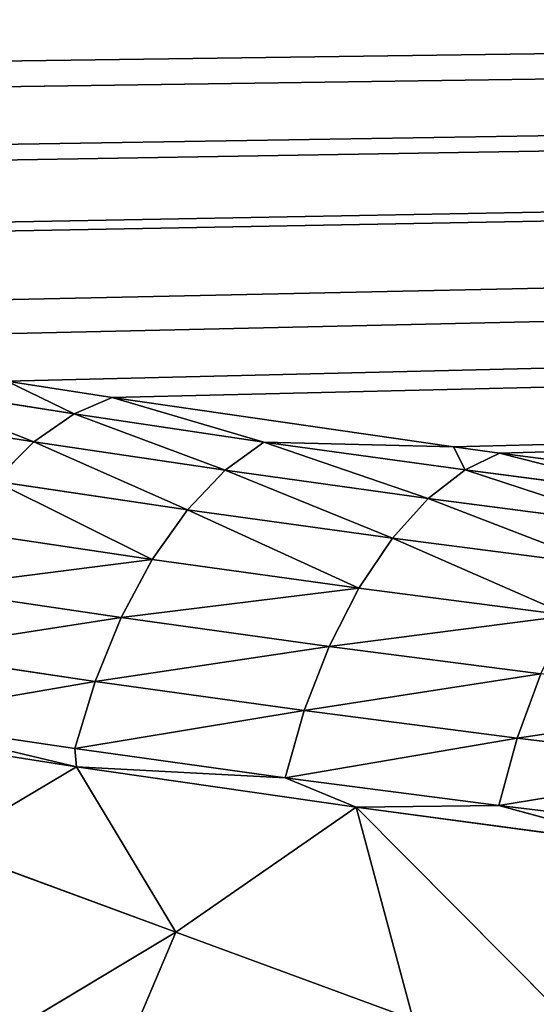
# Model space of a CAD drawing. Extents: x 0 to 500, y 0 to 390.
# Tile 254 of 256: x 62 to 69, y 261 to 274. Entities that reach past the tile are written whole.
import ezdxf

# ---------------------------------------------------------------- set-up
doc = ezdxf.new("R2010")
doc.units = 0
doc.header["$LTSCALE"] = 25.4
doc.layers.get('0').update_dxf_attribs({"linetype": 'CONTINUOUS'})

# ---------------------------------------------------------------- blocks, each defined once
blk = doc.blocks.new('ATLANTA505_-_S_STL')
at = {"color": 0}
for p, q in [((60.746, 62.943, 120.975), (63.192, 61.203, 121.362)), ((60.746, 62.943, 120.975), (63.192, 61.203, 121.362)), ((62.3, 62.857, 120.929), (63.692, 61.881, 121.146)), ((62.3, 62.857, 120.929), (63.692, 61.881, 121.146)), ((62.658, 60.511, 121.732), (60.189, 62.268, 121.341)), ((62.658, 60.511, 121.732), (60.189, 62.268, 121.341)), ((63.192, 61.203, 121.362), (63.692, 61.881, 121.146)), ((63.192, 61.203, 121.362), (63.692, 61.881, 121.146)), ((63.692, 61.881, 121.146), (68.195, 58.957, 121.797)), ((65.692, 59.536, 121.733), (63.692, 61.881, 121.146)), ((65.692, 59.536, 121.733), (63.692, 61.881, 121.146)), ((63.692, 61.881, 121.146), (68.195, 58.957, 121.797)), ((63.192, 61.203, 121.362), (62.658, 60.511, 121.732)), ((63.192, 61.203, 121.362), (62.658, 60.511, 121.732)), ((63.192, 61.203, 121.362), (65.692, 59.536, 121.733)), ((63.192, 61.203, 121.362), (65.692, 59.536, 121.733)), ((62.658, 60.511, 121.732), (62.138, 59.87, 122.249)), ((62.658, 60.511, 121.732), (62.138, 59.87, 122.249)), ((65.183, 58.829, 122.106), (62.658, 60.511, 121.732)), ((65.183, 58.829, 122.106), (62.658, 60.511, 121.732)), ((64.685, 58.173, 122.626), (62.138, 59.87, 122.249)), ((64.685, 58.173, 122.626), (62.138, 59.87, 122.249)), ((65.692, 59.536, 121.733), (65.183, 58.829, 122.106)), ((65.692, 59.536, 121.733), (65.183, 58.829, 122.106)), ((65.692, 59.536, 121.733), (68.195, 58.957, 121.797)), ((65.692, 59.536, 121.733), (68.195, 58.957, 121.797)), ((65.692, 59.536, 121.733), (68.349, 57.881, 122.101)), ((65.692, 59.536, 121.733), (68.349, 57.881, 122.101)), ((64.221, 57.598, 123.281), (61.652, 59.309, 122.901)), ((64.221, 57.598, 123.281), (61.652, 59.309, 122.901)), ((68.195, 58.957, 121.797), (68.804, 58.587, 121.879)), ((68.349, 57.881, 122.101), (68.195, 58.957, 121.797)), ((68.349, 57.881, 122.101), (68.195, 58.957, 121.797)), ((68.195, 58.957, 121.797), (68.804, 58.587, 121.879)), ((61.222, 58.854, 123.663), (63.809, 57.13, 124.047)), ((61.222, 58.854, 123.663), (63.809, 57.13, 124.047)), ((65.183, 58.829, 122.106), (64.685, 58.173, 122.626)), ((65.183, 58.829, 122.106), (64.685, 58.173, 122.626)), ((67.863, 57.158, 122.478), (65.183, 58.829, 122.106)), ((67.863, 57.158, 122.478), (65.183, 58.829, 122.106)), ((60.086, 58.59, 125.523), (63.221, 56.485, 126.015)), ((60.086, 58.59, 125.523), (63.221, 56.485, 126.015)), ((68.349, 57.881, 122.101), (68.804, 58.587, 121.879)), ((68.349, 57.881, 122.101), (68.804, 58.587, 121.879)), ((68.804, 58.587, 121.879), (71.489, 57.024, 122.227)), ((68.804, 58.587, 121.879), (71.489, 57.024, 122.227)), ((63.466, 56.785, 124.891), (60.862, 58.52, 124.505)), ((63.466, 56.785, 124.891), (60.862, 58.52, 124.505)), ((63.2, 56.569, 125.775), (60.584, 58.312, 125.388)), ((60.584, 58.312, 125.388), (63.221, 56.485, 126.015)), ((60.584, 58.312, 125.388), (63.221, 56.485, 126.015)), ((63.2, 56.569, 125.775), (60.584, 58.312, 125.388)), ((64.685, 58.173, 122.626), (64.221, 57.598, 123.281)), ((64.685, 58.173, 122.626), (64.221, 57.598, 123.281)), ((67.389, 56.488, 123.001), (64.685, 58.173, 122.626)), ((67.389, 56.488, 123.001), (64.685, 58.173, 122.626)), ((68.349, 57.881, 122.101), (67.863, 57.158, 122.478)), ((68.349, 57.881, 122.101), (67.863, 57.158, 122.478)), ((68.349, 57.881, 122.101), (71.056, 56.304, 122.452)), ((68.349, 57.881, 122.101), (71.056, 56.304, 122.452)), ((64.221, 57.598, 123.281), (63.809, 57.13, 124.047)), ((64.221, 57.598, 123.281), (63.809, 57.13, 124.047)), ((66.946, 55.899, 123.659), (64.221, 57.598, 123.281)), ((66.946, 55.899, 123.659), (64.221, 57.598, 123.281)), ((59.787, 57.292, 131.041), (64.53, 55.136, 128.199)), ((59.787, 57.292, 131.041), (64.53, 55.136, 128.199)), ((63.221, 56.485, 126.015), (61.458, 57.282, 127.064)), ((61.458, 57.282, 127.064), (64.53, 55.136, 128.199)), ((63.221, 56.485, 126.015), (61.458, 57.282, 127.064)), ((61.458, 57.282, 127.064), (64.53, 55.136, 128.199)), ((67.863, 57.158, 122.478), (67.389, 56.488, 123.001)), ((67.863, 57.158, 122.478), (67.389, 56.488, 123.001)), ((70.593, 55.568, 122.832), (67.863, 57.158, 122.478)), ((70.593, 55.568, 122.832), (67.863, 57.158, 122.478)), ((63.809, 57.13, 124.047), (63.466, 56.785, 124.891)), ((63.809, 57.13, 124.047), (63.466, 56.785, 124.891)), ((63.809, 57.13, 124.047), (66.554, 55.419, 124.428)), ((63.809, 57.13, 124.047), (66.554, 55.419, 124.428)), ((63.2, 56.569, 125.775), (63.466, 56.785, 124.891)), ((63.2, 56.569, 125.775), (63.466, 56.785, 124.891)), ((66.227, 55.064, 125.274), (63.466, 56.785, 124.891)), ((66.227, 55.064, 125.274), (63.466, 56.785, 124.891)), ((65.973, 54.84, 126.16), (63.2, 56.569, 125.775)), ((63.2, 56.569, 125.775), (63.221, 56.485, 126.015)), ((63.2, 56.569, 125.775), (63.221, 56.485, 126.015)), ((65.973, 54.84, 126.16), (63.2, 56.569, 125.775)), ((65.973, 54.84, 126.16), (63.221, 56.485, 126.015)), ((63.221, 56.485, 126.015), (66.912, 54.206, 126.55)), ((65.973, 54.84, 126.16), (63.221, 56.485, 126.015)), ((63.221, 56.485, 126.015), (66.912, 54.206, 126.55)), ((63.221, 56.485, 126.015), (64.53, 55.136, 128.199)), ((63.221, 56.485, 126.015), (64.53, 55.136, 128.199)), ((67.389, 56.488, 123.001), (66.946, 55.899, 123.659)), ((67.389, 56.488, 123.001), (66.946, 55.899, 123.659)), ((70.142, 54.884, 123.358), (67.389, 56.488, 123.001)), ((70.142, 54.884, 123.358), (67.389, 56.488, 123.001)), ((66.946, 55.899, 123.659), (66.554, 55.419, 124.428)), ((66.946, 55.899, 123.659), (66.554, 55.419, 124.428)), ((69.721, 54.283, 124.019), (66.946, 55.899, 123.659)), ((69.721, 54.283, 124.019), (66.946, 55.899, 123.659)), ((66.554, 55.419, 124.428), (66.227, 55.064, 125.274)), ((66.554, 55.419, 124.428), (66.227, 55.064, 125.274)), ((66.554, 55.419, 124.428), (69.348, 53.792, 124.79)), ((66.554, 55.419, 124.428), (69.348, 53.792, 124.79)), ((62.875, 55.148, 132.111), (64.53, 55.136, 128.199)), ((62.875, 55.148, 132.111), (64.53, 55.136, 128.199)), ((66.912, 54.206, 126.55), (64.53, 55.136, 128.199)), ((64.53, 55.136, 128.199), (67.663, 53.109, 129.349)), ((66.912, 54.206, 126.55), (64.53, 55.136, 128.199)), ((64.53, 55.136, 128.199), (67.663, 53.109, 129.349)), ((65.973, 54.84, 126.16), (66.227, 55.064, 125.274)), ((65.973, 54.84, 126.16), (66.227, 55.064, 125.274)), ((69.037, 53.427, 125.638), (66.227, 55.064, 125.274)), ((69.037, 53.427, 125.638), (66.227, 55.064, 125.274)), ((68.795, 53.197, 126.526), (65.973, 54.84, 126.16)), ((65.973, 54.84, 126.16), (66.912, 54.206, 126.55)), ((65.973, 54.84, 126.16), (66.912, 54.206, 126.55)), ((68.795, 53.197, 126.526), (65.973, 54.84, 126.16)), ((68.795, 53.197, 126.526), (66.912, 54.206, 126.55)), ((66.912, 54.206, 126.55), (70.796, 52.016, 127.069)), ((68.795, 53.197, 126.526), (66.912, 54.206, 126.55)), ((66.912, 54.206, 126.55), (67.663, 53.109, 129.349)), ((70.851, 51.199, 130.514), (66.912, 54.206, 126.55)), ((66.912, 54.206, 126.55), (67.663, 53.109, 129.349)), ((66.912, 54.206, 126.55), (70.796, 52.016, 127.069)), ((70.851, 51.199, 130.514), (66.912, 54.206, 126.55)), ((69.348, 53.792, 124.79), (69.037, 53.427, 125.638)), ((69.348, 53.792, 124.79), (69.037, 53.427, 125.638)), ((68.795, 53.197, 126.526), (69.037, 53.427, 125.638)), ((68.795, 53.197, 126.526), (69.037, 53.427, 125.638)), ((72.027, 51.802, 126), (69.037, 53.427, 125.638)), ((72.027, 51.802, 126), (69.037, 53.427, 125.638)), ((71.799, 51.564, 126.889), (68.795, 53.197, 126.526)), ((68.795, 53.197, 126.526), (70.796, 52.016, 127.069)), ((68.795, 53.197, 126.526), (70.796, 52.016, 127.069)), ((71.799, 51.564, 126.889), (68.795, 53.197, 126.526))]:
    blk.add_line(p, q, dxfattribs=at)
mesh = blk.add_polyface(dxfattribs=at)
corners = [(28.535, 105.47, 111.447), (472.057, 106.531, 111.211), (28.047, 106.531, 111.211), (31.259, 99.901, 112.686), (31.513, 99.41, 112.795), (34.61, 93.796, 114.044), (35.11, 92.948, 114.233), (37.838, 88.585, 115.204), (39.171, 86.602, 115.645), (41.22, 83.729, 116.285), (43.545, 80.698, 116.959), (44.771, 79.192, 117.294), (47.691, 75.832, 118.042), (48.529, 74.924, 118.244), (51.978, 71.428, 119.022), (52.514, 70.917, 119.136), (56.731, 67.162, 119.971), (58.971, 65.349, 120.375), (62.3, 62.857, 120.929), (63.692, 61.881, 121.146), (68.195, 58.957, 121.797), (68.804, 58.587, 121.879), (71.489, 57.024, 122.227), (74.351, 55.467, 122.574), (77.261, 53.992, 122.902), (81.078, 52.206, 123.299), (82.87, 51.421, 123.474), (88.009, 49.339, 123.937), (88.897, 49.003, 124.012), (95.577, 46.675, 124.53), (102.408, 44.62, 124.988), (103.884, 44.213, 125.078), (110.023, 42.652, 125.425), (113.065, 41.948, 125.582), (118.377, 40.818, 125.834), (124.514, 39.651, 126.093), (128.476, 38.967, 126.246), (136.14, 37.782, 126.509), (138.781, 37.412, 126.591), (149.993, 36.042, 126.896), (162.971, 34.796, 127.174), (176.085, 33.842, 127.386), (178.887, 33.672, 127.424), (191.229, 33.047, 127.563), (197.879, 32.787, 127.621), (208.103, 32.477, 127.69), (219.529, 32.239, 127.743), (227.31, 32.133, 127.766), (250.052, 32.016, 127.792), (273.346, 32.139, 127.765), (282.985, 32.281, 127.733), (297.546, 32.632, 127.655), (316.452, 33.408, 127.483), (329.899, 34.237, 127.298), (333.481, 34.503, 127.239), (342.662, 35.287, 127.064), (346.867, 35.7, 126.972), (354.288, 36.517, 126.791), (359.977, 37.231, 126.632), (364.982, 37.929, 126.476), (371.909, 39.014, 126.235), (375.283, 39.596, 126.106), (382.776, 41.032, 125.786), (388.713, 42.33, 125.497), (392.247, 43.18, 125.308), (397.699, 44.62, 124.987), (399.64, 45.174, 124.864), (405.776, 47.085, 124.439), (406.507, 47.33, 124.384), (413.14, 49.743, 123.848), (418.858, 52.131, 123.316), (419.947, 52.623, 123.207), (424.438, 54.788, 122.725), (426.329, 55.772, 122.506), (429.667, 57.624, 122.094), (432.371, 59.241, 121.734), (434.582, 60.65, 121.42), (438.026, 63.017, 120.894), (439.228, 63.895, 120.698), (443.23, 67.042, 119.998), (443.671, 67.413, 119.915), (447.818, 71.134, 119.087), (449.972, 73.253, 118.616), (452.163, 75.559, 118.103), (453.95, 77.562, 117.657), (456.366, 80.458, 117.012), (457.786, 82.269, 116.61), (460.473, 85.939, 115.793), (461.491, 87.421, 115.463), (464.457, 92.056, 114.432), (466.422, 95.411, 113.685), (468.331, 98.914, 112.905), (469.465, 101.118, 112.415)]
mesh.append_faces([[corners[k] for k in face] for face in [(0, 1, 2), (1, 91, 92)]], dxfattribs={"vtx0": -1, "color": 0})
mesh.append_faces([[corners[k] for k in face] for face in [(1, 0, 3), (1, 3, 4), (1, 4, 5), (1, 5, 6), (1, 6, 7), (1, 7, 8), (1, 8, 9), (1, 9, 10), (1, 10, 11), (1, 11, 12), (1, 12, 13), (1, 13, 14), (1, 14, 15), (1, 15, 16), (1, 16, 17), (1, 17, 18), (1, 18, 19), (1, 19, 20), (1, 20, 21), (1, 21, 22), (1, 22, 23), (1, 23, 24), (1, 24, 25), (1, 25, 26), (1, 26, 27), (1, 27, 28), (1, 28, 29), (1, 29, 30), (1, 30, 31), (1, 31, 32), (1, 32, 33), (1, 33, 34), (1, 34, 35), (1, 35, 36), (1, 36, 37), (1, 37, 38), (1, 38, 39), (1, 39, 40), (1, 40, 41), (1, 41, 42), (1, 42, 43), (1, 43, 44), (1, 44, 45), (1, 45, 46), (1, 46, 47), (1, 47, 48), (1, 48, 49), (1, 49, 50), (1, 50, 51), (1, 51, 52), (1, 52, 53), (1, 53, 54), (1, 54, 55), (1, 55, 56), (1, 56, 57), (1, 57, 58), (1, 58, 59), (1, 59, 60), (1, 60, 61), (1, 61, 62), (1, 62, 63), (1, 63, 64), (1, 64, 65), (1, 65, 66), (1, 66, 67), (1, 67, 68), (1, 68, 69), (1, 69, 70), (1, 70, 71), (1, 71, 72), (1, 72, 73), (1, 73, 74), (1, 74, 75), (1, 75, 76), (1, 76, 77), (1, 77, 78), (1, 78, 79), (1, 79, 80), (1, 80, 81), (1, 81, 82), (1, 82, 83), (1, 83, 84), (1, 84, 85), (1, 85, 86), (1, 86, 87), (1, 87, 88), (1, 88, 89), (1, 89, 90), (1, 90, 91)]], dxfattribs={"vtx0": -1, "vtx2": -1, "color": 0})
mesh = blk.add_polyface(dxfattribs=at)
corners = [(62.658, 60.511, 121.732), (60.746, 62.943, 120.975), (60.189, 62.268, 121.341), (63.192, 61.203, 121.362)]
mesh.append_faces([[corners[k] for k in face] for face in [(0, 1, 2), (1, 0, 3)]], dxfattribs={"vtx0": -1, "color": 0})
mesh = blk.add_polyface(dxfattribs=at)
corners = [(63.192, 61.203, 121.362), (62.3, 62.857, 120.929), (60.746, 62.943, 120.975), (63.692, 61.881, 121.146)]
mesh.append_faces([[corners[k] for k in face] for face in [(0, 1, 2), (1, 0, 3)]], dxfattribs={"vtx0": -1, "color": 0})
mesh = blk.add_polyface(dxfattribs=at)
corners = [(62.138, 59.87, 122.249), (60.189, 62.268, 121.341), (59.645, 61.644, 121.854), (62.658, 60.511, 121.732)]
mesh.append_faces([[corners[k] for k in face] for face in [(0, 1, 2), (1, 0, 3)]], dxfattribs={"vtx0": -1, "color": 0})
mesh = blk.add_polyface(dxfattribs=at)
corners = [(65.692, 59.536, 121.733), (63.692, 61.881, 121.146), (63.192, 61.203, 121.362)]
mesh.append_faces([[corners[k] for k in face] for face in [(0, 1, 2)]], dxfattribs={"color": 0})
mesh = blk.add_polyface(dxfattribs=at)
corners = [(68.195, 58.957, 121.797), (63.692, 61.881, 121.146), (65.692, 59.536, 121.733)]
mesh.append_faces([[corners[k] for k in face] for face in [(0, 1, 2)]], dxfattribs={"color": 0})
mesh = blk.add_polyface(dxfattribs=at)
corners = [(65.183, 58.829, 122.106), (63.192, 61.203, 121.362), (62.658, 60.511, 121.732), (65.692, 59.536, 121.733)]
mesh.append_faces([[corners[k] for k in face] for face in [(0, 1, 2), (1, 0, 3)]], dxfattribs={"vtx0": -1, "color": 0})
mesh = blk.add_polyface(dxfattribs=at)
corners = [(64.685, 58.173, 122.626), (62.658, 60.511, 121.732), (62.138, 59.87, 122.249), (65.183, 58.829, 122.106)]
mesh.append_faces([[corners[k] for k in face] for face in [(0, 1, 2), (1, 0, 3)]], dxfattribs={"vtx0": -1, "color": 0})
mesh = blk.add_polyface(dxfattribs=at)
corners = [(64.221, 57.598, 123.281), (62.138, 59.87, 122.249), (61.652, 59.309, 122.901), (64.685, 58.173, 122.626)]
mesh.append_faces([[corners[k] for k in face] for face in [(0, 1, 2), (1, 0, 3)]], dxfattribs={"vtx0": -1, "color": 0})
mesh = blk.add_polyface(dxfattribs=at)
corners = [(67.863, 57.158, 122.478), (65.692, 59.536, 121.733), (65.183, 58.829, 122.106), (68.349, 57.881, 122.101)]
mesh.append_faces([[corners[k] for k in face] for face in [(0, 1, 2), (1, 0, 3)]], dxfattribs={"vtx0": -1, "color": 0})
mesh = blk.add_polyface(dxfattribs=at)
corners = [(68.349, 57.881, 122.101), (68.195, 58.957, 121.797), (65.692, 59.536, 121.733)]
mesh.append_faces([[corners[k] for k in face] for face in [(0, 1, 2)]], dxfattribs={"color": 0})
mesh = blk.add_polyface(dxfattribs=at)
corners = [(61.222, 58.854, 123.663), (64.221, 57.598, 123.281), (61.652, 59.309, 122.901), (63.809, 57.13, 124.047)]
mesh.append_faces([[corners[k] for k in face] for face in [(0, 1, 2), (1, 0, 3)]], dxfattribs={"vtx0": -1, "color": 0})
mesh = blk.add_polyface(dxfattribs=at)
corners = [(68.804, 58.587, 121.879), (68.195, 58.957, 121.797), (68.349, 57.881, 122.101)]
mesh.append_faces([[corners[k] for k in face] for face in [(0, 1, 2)]], dxfattribs={"color": 0})
mesh = blk.add_polyface(dxfattribs=at)
corners = [(60.862, 58.52, 124.505), (63.809, 57.13, 124.047), (61.222, 58.854, 123.663), (63.466, 56.785, 124.891)]
mesh.append_faces([[corners[k] for k in face] for face in [(0, 1, 2), (1, 0, 3)]], dxfattribs={"vtx0": -1, "color": 0})
mesh = blk.add_polyface(dxfattribs=at)
corners = [(67.389, 56.488, 123.001), (65.183, 58.829, 122.106), (64.685, 58.173, 122.626), (67.863, 57.158, 122.478)]
mesh.append_faces([[corners[k] for k in face] for face in [(0, 1, 2), (1, 0, 3)]], dxfattribs={"vtx0": -1, "color": 0})
mesh = blk.add_polyface(dxfattribs=at)
corners = [(63.221, 56.485, 126.015), (60.584, 58.312, 125.388), (60.086, 58.59, 125.523)]
mesh.append_faces([[corners[k] for k in face] for face in [(0, 1, 2)]], dxfattribs={"color": 0})
mesh = blk.add_polyface(dxfattribs=at)
corners = [(61.458, 57.282, 127.064), (63.221, 56.485, 126.015), (60.086, 58.59, 125.523)]
mesh.append_faces([[corners[k] for k in face] for face in [(0, 1, 2)]], dxfattribs={"color": 0})
mesh = blk.add_polyface(dxfattribs=at)
corners = [(71.056, 56.304, 122.452), (68.804, 58.587, 121.879), (68.349, 57.881, 122.101), (71.489, 57.024, 122.227)]
mesh.append_faces([[corners[k] for k in face] for face in [(0, 1, 2), (1, 0, 3)]], dxfattribs={"vtx0": -1, "color": 0})
mesh = blk.add_polyface(dxfattribs=at)
corners = [(60.584, 58.312, 125.388), (63.466, 56.785, 124.891), (60.862, 58.52, 124.505), (63.2, 56.569, 125.775)]
mesh.append_faces([[corners[k] for k in face] for face in [(0, 1, 2), (1, 0, 3)]], dxfattribs={"vtx0": -1, "color": 0})
mesh = blk.add_polyface(dxfattribs=at)
corners = [(63.221, 56.485, 126.015), (63.2, 56.569, 125.775), (60.584, 58.312, 125.388)]
mesh.append_faces([[corners[k] for k in face] for face in [(0, 1, 2)]], dxfattribs={"color": 0})
mesh = blk.add_polyface(dxfattribs=at)
corners = [(66.946, 55.899, 123.659), (64.685, 58.173, 122.626), (64.221, 57.598, 123.281), (67.389, 56.488, 123.001)]
mesh.append_faces([[corners[k] for k in face] for face in [(0, 1, 2), (1, 0, 3)]], dxfattribs={"vtx0": -1, "color": 0})
mesh = blk.add_polyface(dxfattribs=at)
corners = [(70.593, 55.568, 122.832), (68.349, 57.881, 122.101), (67.863, 57.158, 122.478), (71.056, 56.304, 122.452)]
mesh.append_faces([[corners[k] for k in face] for face in [(0, 1, 2), (1, 0, 3)]], dxfattribs={"vtx0": -1, "color": 0})
mesh = blk.add_polyface(dxfattribs=at)
corners = [(63.809, 57.13, 124.047), (66.946, 55.899, 123.659), (64.221, 57.598, 123.281), (66.554, 55.419, 124.428)]
mesh.append_faces([[corners[k] for k in face] for face in [(0, 1, 2), (1, 0, 3)]], dxfattribs={"vtx0": -1, "color": 0})
mesh = blk.add_polyface(dxfattribs=at)
corners = [(59.787, 57.292, 131.041), (64.53, 55.136, 128.199), (61.458, 57.282, 127.064)]
mesh.append_faces([[corners[k] for k in face] for face in [(0, 1, 2)]], dxfattribs={"color": 0})
mesh = blk.add_polyface(dxfattribs=at)
corners = [(62.875, 55.148, 132.111), (64.53, 55.136, 128.199), (59.787, 57.292, 131.041)]
mesh.append_faces([[corners[k] for k in face] for face in [(0, 1, 2)]], dxfattribs={"color": 0})
mesh = blk.add_polyface(dxfattribs=at)
corners = [(64.53, 55.136, 128.199), (63.221, 56.485, 126.015), (61.458, 57.282, 127.064)]
mesh.append_faces([[corners[k] for k in face] for face in [(0, 1, 2)]], dxfattribs={"color": 0})
mesh = blk.add_polyface(dxfattribs=at)
corners = [(70.142, 54.884, 123.358), (67.863, 57.158, 122.478), (67.389, 56.488, 123.001), (70.593, 55.568, 122.832)]
mesh.append_faces([[corners[k] for k in face] for face in [(0, 1, 2), (1, 0, 3)]], dxfattribs={"vtx0": -1, "color": 0})
mesh = blk.add_polyface(dxfattribs=at)
corners = [(63.466, 56.785, 124.891), (66.554, 55.419, 124.428), (63.809, 57.13, 124.047), (66.227, 55.064, 125.274)]
mesh.append_faces([[corners[k] for k in face] for face in [(0, 1, 2), (1, 0, 3)]], dxfattribs={"vtx0": -1, "color": 0})
mesh = blk.add_polyface(dxfattribs=at)
corners = [(63.2, 56.569, 125.775), (66.227, 55.064, 125.274), (63.466, 56.785, 124.891), (65.973, 54.84, 126.16)]
mesh.append_faces([[corners[k] for k in face] for face in [(0, 1, 2), (1, 0, 3)]], dxfattribs={"vtx0": -1, "color": 0})
mesh = blk.add_polyface(dxfattribs=at)
corners = [(65.973, 54.84, 126.16), (63.2, 56.569, 125.775), (63.221, 56.485, 126.015)]
mesh.append_faces([[corners[k] for k in face] for face in [(0, 1, 2)]], dxfattribs={"color": 0})
mesh = blk.add_polyface(dxfattribs=at)
corners = [(66.912, 54.206, 126.55), (65.973, 54.84, 126.16), (63.221, 56.485, 126.015)]
mesh.append_faces([[corners[k] for k in face] for face in [(0, 1, 2)]], dxfattribs={"color": 0})
mesh = blk.add_polyface(dxfattribs=at)
corners = [(64.53, 55.136, 128.199), (66.912, 54.206, 126.55), (63.221, 56.485, 126.015)]
mesh.append_faces([[corners[k] for k in face] for face in [(0, 1, 2)]], dxfattribs={"color": 0})
mesh = blk.add_polyface(dxfattribs=at)
corners = [(69.721, 54.283, 124.019), (67.389, 56.488, 123.001), (66.946, 55.899, 123.659), (70.142, 54.884, 123.358)]
mesh.append_faces([[corners[k] for k in face] for face in [(0, 1, 2), (1, 0, 3)]], dxfattribs={"vtx0": -1, "color": 0})
mesh = blk.add_polyface(dxfattribs=at)
corners = [(66.554, 55.419, 124.428), (69.721, 54.283, 124.019), (66.946, 55.899, 123.659), (69.348, 53.792, 124.79)]
mesh.append_faces([[corners[k] for k in face] for face in [(0, 1, 2), (1, 0, 3)]], dxfattribs={"vtx0": -1, "color": 0})
mesh = blk.add_polyface(dxfattribs=at)
corners = [(66.227, 55.064, 125.274), (69.348, 53.792, 124.79), (66.554, 55.419, 124.428), (69.037, 53.427, 125.638)]
mesh.append_faces([[corners[k] for k in face] for face in [(0, 1, 2), (1, 0, 3)]], dxfattribs={"vtx0": -1, "color": 0})
mesh = blk.add_polyface(dxfattribs=at)
corners = [(62.875, 55.148, 132.111), (67.663, 53.109, 129.349), (64.53, 55.136, 128.199)]
mesh.append_faces([[corners[k] for k in face] for face in [(0, 1, 2)]], dxfattribs={"color": 0})
mesh = blk.add_polyface(dxfattribs=at)
corners = [(67.663, 53.109, 129.349), (66.912, 54.206, 126.55), (64.53, 55.136, 128.199)]
mesh.append_faces([[corners[k] for k in face] for face in [(0, 1, 2)]], dxfattribs={"color": 0})
mesh = blk.add_polyface(dxfattribs=at)
corners = [(65.973, 54.84, 126.16), (69.037, 53.427, 125.638), (66.227, 55.064, 125.274), (68.795, 53.197, 126.526)]
mesh.append_faces([[corners[k] for k in face] for face in [(0, 1, 2), (1, 0, 3)]], dxfattribs={"vtx0": -1, "color": 0})
mesh = blk.add_polyface(dxfattribs=at)
corners = [(66.912, 54.206, 126.55), (68.795, 53.197, 126.526), (65.973, 54.84, 126.16)]
mesh.append_faces([[corners[k] for k in face] for face in [(0, 1, 2)]], dxfattribs={"color": 0})
mesh = blk.add_polyface(dxfattribs=at)
corners = [(70.796, 52.016, 127.069), (68.795, 53.197, 126.526), (66.912, 54.206, 126.55)]
mesh.append_faces([[corners[k] for k in face] for face in [(0, 1, 2)]], dxfattribs={"color": 0})
mesh = blk.add_polyface(dxfattribs=at)
corners = [(70.851, 51.199, 130.514), (66.912, 54.206, 126.55), (67.663, 53.109, 129.349)]
mesh.append_faces([[corners[k] for k in face] for face in [(0, 1, 2)]], dxfattribs={"color": 0})
mesh = blk.add_polyface(dxfattribs=at)
corners = [(70.851, 51.199, 130.514), (70.796, 52.016, 127.069), (66.912, 54.206, 126.55)]
mesh.append_faces([[corners[k] for k in face] for face in [(0, 1, 2)]], dxfattribs={"color": 0})
mesh = blk.add_polyface(dxfattribs=at)
corners = [(69.037, 53.427, 125.638), (72.323, 52.175, 125.15), (69.348, 53.792, 124.79), (72.027, 51.802, 126)]
mesh.append_faces([[corners[k] for k in face] for face in [(0, 1, 2), (1, 0, 3)]], dxfattribs={"vtx0": -1, "color": 0})
mesh = blk.add_polyface(dxfattribs=at)
corners = [(68.795, 53.197, 126.526), (72.027, 51.802, 126), (69.037, 53.427, 125.638), (71.799, 51.564, 126.889)]
mesh.append_faces([[corners[k] for k in face] for face in [(0, 1, 2), (1, 0, 3)]], dxfattribs={"vtx0": -1, "color": 0})
mesh = blk.add_polyface(dxfattribs=at)
corners = [(70.796, 52.016, 127.069), (71.799, 51.564, 126.889), (68.795, 53.197, 126.526)]
mesh.append_faces([[corners[k] for k in face] for face in [(0, 1, 2)]], dxfattribs={"color": 0})

msp = doc.modelspace()

# ---------------------------------------------------------------- block references
at = {"color": 254, "extrusion": (0, -1, 1.11022e-16)}
msp.add_blockref('ATLANTA505_-_S_STL', (-0.149, -0.01, -389.852), dxfattribs=at)

doc.saveas('drawing.dxf')
